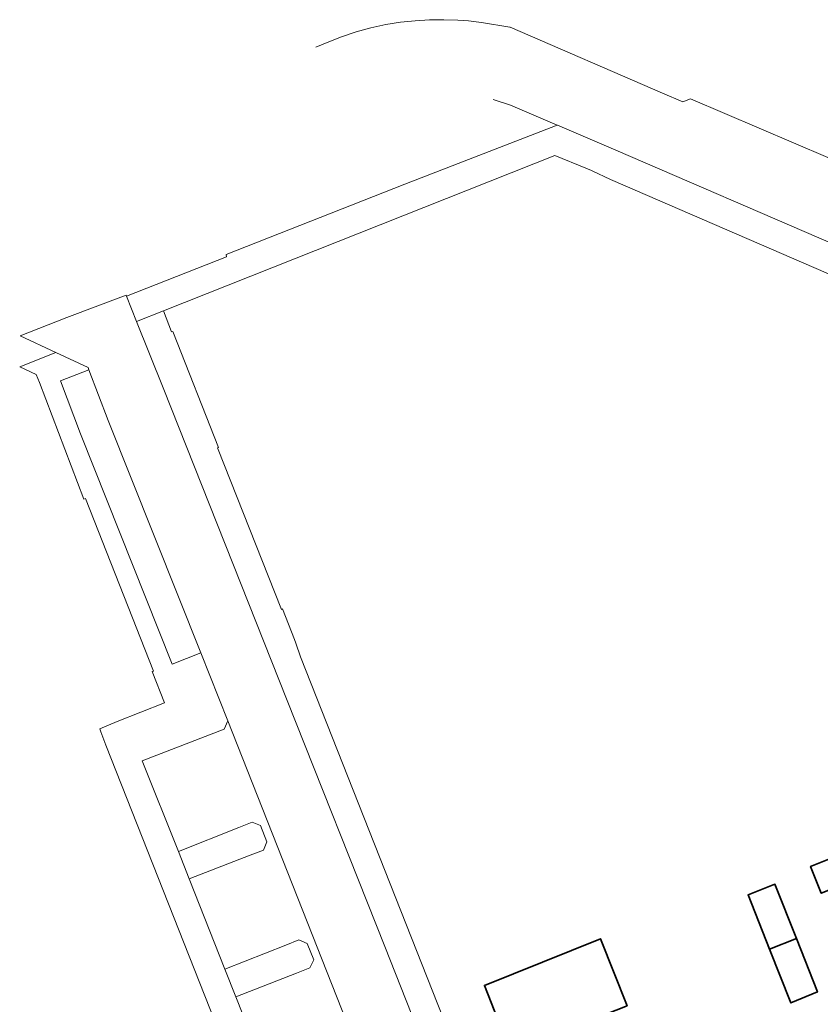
# Model space of a CAD drawing. Header units: metres. Extents: x 152391 to 157968, y 462336 to 467280.
# Tile 217 of 256: x 154754 to 154810, y 465106 to 465175. Entities that reach past the tile are written whole.
import ezdxf

# ---------------------------------------------------------------- set-up
doc = ezdxf.new("R2010")
doc.units = ezdxf.units.M
doc.header["$LTSCALE"] = 0.75
for name, color, linetype, lineweight in [('B-WE-OG-BEBOUWING-GV', 6, 'Continuous', 35), ('B-WE-VH-VERHARDING_ASFALT-GV', 251, 'Continuous', 18), ('B-WE-VH-VERHARDING_BETONSTRAATSTEEN-GV', 251, 'Continuous', 18), ('B-WE-VH-VERHARDING_TEGEL-GV', 251, 'Continuous', 18)]:
    doc.layers.add(name, color=color, linetype=linetype, lineweight=lineweight)

msp = doc.modelspace()

# ---------------------------------------------------------------- linework, layer by layer
at = {"layer": 'B-WE-OG-BEBOUWING-GV'}
for points in [[(154813.905, 465115.307), (154813.166, 465117.191), (154809.2, 465115.61), (154809.95, 465113.73)], [(154808.204, 465110.56), (154806.7, 465114.36), (154804.82, 465113.62), (154806.325, 465109.816)], [(154788.201, 465102.641), (154796.349, 465105.867), (154794.493, 465110.556), (154786.363, 465107.287)], [(154806.325, 465109.816), (154807.81, 465106.06), (154809.68, 465106.83), (154808.204, 465110.56)]]:
    msp.add_lwpolyline(points, close=True, dxfattribs=at)
at = {"layer": 'B-WE-VH-VERHARDING_ASFALT-GV'}
for points in [[(154817.61, 465162.13), (154800.8, 465169.33), (154800.25, 465169.11), (154798.835, 465169.722), (154788.176, 465174.332), (154788.148, 465174.344), (154786.168, 465174.668), (154785.239, 465174.775), (154784.492, 465174.832), (154783.519, 465174.863), (154782.514, 465174.85), (154781.523, 465174.792), (154780.488, 465174.681), (154779.461, 465174.521), (154778.412, 465174.29), (154777.376, 465174.01), (154776.359, 465173.663), (154775.363, 465173.272), (154774.573, 465172.945)], [(154786.968, 465169.281), (154788.19, 465168.88), (154791.467, 465167.478), (154791.472, 465167.476), (154795.555, 465165.73), (154826.05, 465152.566)]]:
    msp.add_lwpolyline(points, dxfattribs=at)
at = {"layer": 'B-WE-VH-VERHARDING_BETONSTRAATSTEEN-GV'}
for points in [[(154788.05, 465088.1), (154779.39, 465110), (154772.56, 465127.22), (154763.87, 465149.1), (154762.014, 465153.74), (154761.302, 465155.521), (154761.277, 465155.583), (154757.136, 465154.032), (154753.853, 465152.743), (154756.362, 465151.573), (154758.62, 465150.52), (154758.68, 465150.361), (154760.03, 465146.81), (154766.506, 465130.554), (154768.4, 465125.8), (154787.505, 465077.405)], [(154787.505, 465077.405), (154768.4, 465125.8), (154768.15, 465125.21), (154762.4, 465123), (154764.937, 465116.667), (154769.163, 465118.344), (154770.11, 465118.72), (154770.69, 465118.47), (154771.14, 465117.34), (154770.89, 465116.76), (154769.963, 465116.401), (154765.687, 465114.74), (154768.203, 465108.43), (154772.452, 465110.108), (154773.37, 465110.47), (154773.95, 465110.23), (154774.42, 465109.07), (154774.15, 465108.51), (154773.211, 465108.141), (154768.973, 465106.477), (154771.467, 465100.197)]]:
    msp.add_lwpolyline(points, dxfattribs=at)
at = {"layer": 'B-WE-VH-VERHARDING_TEGEL-GV'}
for points in [[(154826.05, 465152.566), (154795.555, 465165.73), (154791.472, 465167.476), (154791.467, 465167.478), (154780.787, 465163.358), (154768.29, 465158.427), (154768.32, 465158.27), (154761.302, 465155.521), (154762.014, 465153.74), (154763.89, 465154.485), (154791.29, 465165.36), (154793.47, 465164.48), (154793.86, 465164.302), (154793.896, 465164.285), (154795.18, 465163.69), (154795.354, 465163.615), (154825.23, 465150.681)], [(154771.467, 465100.197), (154768.973, 465106.477), (154768.203, 465108.43), (154765.687, 465114.74), (154764.937, 465116.667), (154762.4, 465123), (154768.15, 465125.21), (154768.4, 465125.8), (154766.506, 465130.554), (154764.515, 465129.761), (154758.089, 465145.891), (154756.679, 465149.601), (154758.68, 465150.361), (154758.62, 465150.52), (154756.362, 465151.573), (154753.83, 465150.57), (154754.985, 465150.045), (154755.209, 465149.483), (154758.314, 465141.312), (154758.427, 465141.356), (154763.204, 465129.287), (154763.11, 465129.25), (154763.97, 465127.07), (154760.663, 465125.76), (154759.43, 465125.25), (154759.515, 465125.034), (154759.872, 465124.095), (154780.304, 465072.37)]]:
    msp.add_lwpolyline(points, dxfattribs=at)
msp.add_lwpolyline([(154763.89, 465154.485), (154762.014, 465153.74), (154763.87, 465149.1), (154772.56, 465127.22), (154779.39, 465110), (154788.05, 465088.1), (154790.47, 465082.027), (154790.475, 465082.015), (154793.958, 465080.501), (154792.932, 465083.099), (154791.96, 465083.51), (154773.484, 465130.274), (154773.162, 465131.229), (154773.08, 465131.49), (154772.23, 465133.63), (154772.149, 465133.598), (154767.68, 465144.898), (154767.76, 465144.93), (154764.55, 465153.05), (154764.468, 465153.018)], close=True, dxfattribs=at)

doc.saveas('drawing.dxf')
